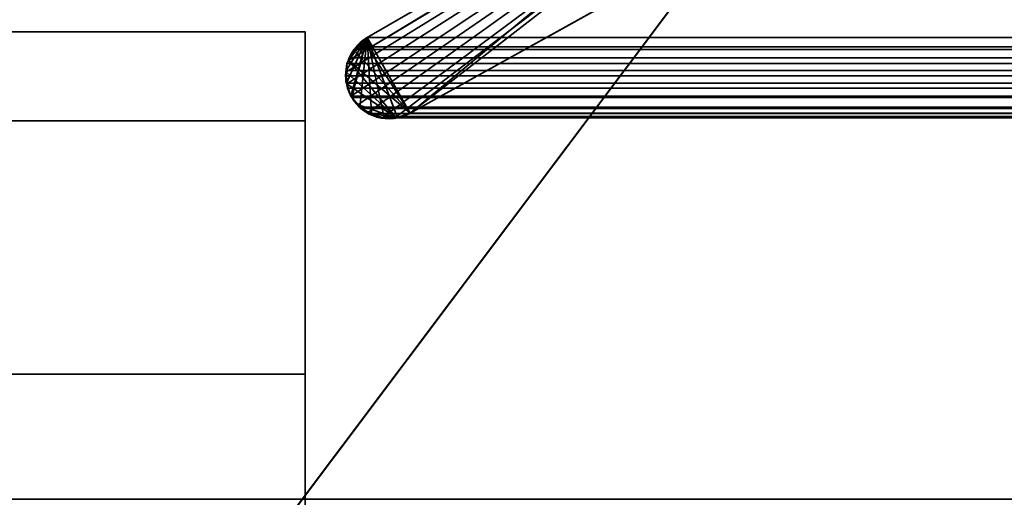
# Model space of a CAD drawing. Header units: millimetres. Extents: x -508 to 6708, y -115 to 193.
# Tile 44 of 256: x -308.44 to -300.01, y -8.98 to -4.9. Entities that reach past the tile are written whole.
import ezdxf

# ---------------------------------------------------------------- set-up
doc = ezdxf.new("R2010")
doc.units = ezdxf.units.MM
doc.layers.add('151', color=7, linetype='Continuous', true_color=0xffffff)

# ---------------------------------------------------------------- blocks, each defined once
blk = doc.blocks.new('UG_SURFACE_001')
at = {"layer": '151', "color": 252, "linetype": 'Continuous', "lineweight": 35}
for points in [[(507.5, -10, 2215.25), (507.5, 174.4, 2215.25), (-507.5, 174.4, 2215.25), (-507.5, -10, 2215.25)], [(-357.5, -10, 2065.2499), (-357.5, 174.4, 2065.2499), (357.5, 174.4, 2065.2499), (357.5, -10, 2065.2499)]]:
    blk.add_3dface(points, dxfattribs=at)
blk = doc.blocks.new('UG_SURFACE_066')
at = {"layer": '151', "color": 252, "linetype": 'Continuous', "lineweight": 35}
for points in [[(-309, -5.7612, 1195.8269), (-306, -5.7612, 1195.8269), (-306, -5, 1192), (-309, -5, 1192)], [(-306, -5, 1192), (-306, -5, 977), (-309, -5, 977), (-309, -5, 1090)], [(-309, -5, 1090), (-309, -5, 1192), (-306, -5, 1192)], [(-309, -5, 977), (-306, -5, 977), (-306, -5.7612, 973.1731), (-309, -5.7612, 973.1731)], [(-306, -5, 1192), (-306, -12.6224, 1188.7275), (-306, -13.1421, 1187.8272), (-306, -9.5, 1153)], [(-306, -7.9289, 969.9289), (-306, -5.7612, 973.1731), (-306, -5, 977)], [(-306, -9.5, 1153), (-306, -9.5, 1005), (-306, -5, 977), (-306, -5, 1192)], [(-306, -5, 977), (-306, -9.7929, 1004.2928), (-306, -10.1173, 1004.0761)], [(-306, -9.5, 1005), (-306, -9.5761, 1004.6173), (-306, -5, 977)], [(-306, -9.5761, 1004.6173), (-306, -9.7929, 1004.2928), (-306, -5, 977)], [(-306, -12.8349, 1190.75), (-306, -12.5137, 1189.7613), (-306, -5, 1192), (-306, -5.7612, 1195.8269)], [(-306, -12.5137, 1189.7613), (-306, -12.6224, 1188.7275), (-306, -5, 1192)], [(-306, -5, 977), (-306, -10.1173, 1004.0761), (-306, -10.5, 1003.9999), (-306, -7.9289, 969.9289)], [(-309, -7.9289, 1199.071), (-306, -7.9289, 1199.071), (-306, -5.7612, 1195.8269), (-309, -5.7612, 1195.8269)], [(-309, -5.7612, 973.1731), (-306, -5.7612, 973.1731), (-306, -7.9289, 969.9289), (-309, -7.9289, 969.9289)], [(-306, -5.7612, 1195.8269), (-306, -7.9289, 1199.071), (-306, -13.5305, 1191.5226), (-306, -12.8349, 1190.75)], [(-309, -11.1732, 1201.2388), (-306, -11.1732, 1201.2388), (-306, -7.9289, 1199.071), (-309, -7.9289, 1199.071)], [(-309, -7.9289, 969.9289), (-306, -7.9289, 969.9289), (-306, -11.1732, 967.7612), (-309, -11.1732, 967.7612)], [(-306, -7.9289, 969.9289), (-306, -12.5137, 979.7613), (-306, -12.6224, 978.7275)], [(-306, -11.1732, 967.7612), (-306, -7.9289, 969.9289), (-306, -13.1421, 977.8272), (-306, -13.9832, 977.2161)], [(-306, -12.8349, 980.75), (-306, -12.5137, 979.7613), (-306, -7.9289, 969.9289), (-306, -10.5, 1003.9999)], [(-306, -12.6224, 978.7275), (-306, -13.1421, 977.8272), (-306, -7.9289, 969.9289)], [(-306, -14.4802, 1191.9453), (-306, -13.5305, 1191.5226), (-306, -7.9289, 1199.071), (-306, -11.1732, 1201.2388)]]:
    blk.add_3dface(points, dxfattribs=at)
blk = doc.blocks.new('UG_SURFACE_081')
at = {"layer": '151', "color": 7, "linetype": 'Continuous', "lineweight": 35}
for points in [[(-309, -26, 2017), (309, -26, 2017), (309, 0, 2017), (-309, 0, 2017)], [(-309, -9), (-309, -2), (309, -2), (309, -9)]]:
    blk.add_3dface(points, dxfattribs=at)
blk = doc.blocks.new('UG_SURFACE_086')
at = {"layer": '151', "color": 252, "linetype": 'Continuous', "lineweight": 35}
for points in [[(-314.5, -21.92, 2021.75), (314.5, -21.92, 2021.75), (314.5, 13.42, 2021.75), (-314.5, 13.42, 2021.75)], [(-313, -21.92, 2020.2501), (-313, 13.42, 2020.2501), (313, 13.42, 2020.2501), (313, -21.92, 2020.2501)]]:
    blk.add_3dface(points, dxfattribs=at)
blk = doc.blocks.new('UG_SURFACE_089')
at = {"layer": '151', "color": 252, "linetype": 'Continuous', "lineweight": 35}
for points in [[(-297, 3.0145, -6.75), (-312, 3.0145, -6.75), (-312, -16.9528, -6.75), (312, -16.9528, -6.75)], [(-312, -16.9528, -7.75), (-312, 3.0145, -7.75), (-297, 3.0145, -7.75)], [(-297, 3.0145, -7.75), (297, 3.0145, -7.75), (-312, -16.9528, -7.75)], [(297, 3.0145, -7.75), (312, 3.0145, -7.75), (312, -16.9528, -7.75), (-312, -16.9528, -7.75)]]:
    blk.add_3dface(points, dxfattribs=at)
blk = doc.blocks.new('UG_SURFACE_092')
at = {"layer": '151', "color": 7, "linetype": 'Continuous', "lineweight": 35}
for points in [[(-297.7236, -1.597, -7.75), (-305.1005, -5.6975, -7.75), (-300.7098, -2.2961, -7.75), (-298.5944, -1.0688, -7.75)], [(-298.5944, -1.0688, 2005.8444), (-300.7098, -2.2961, 2007.9598), (-305.1005, -5.6975, 2012.3506), (-297.7236, -1.597, 2004.9736)], [(-297.7236, -1.597, 2004.9736), (-305.1005, -5.6975, 2012.3506), (-305.1005, -5.6975, -7.75), (-297.7236, -1.597, -7.75)], [(-305.6506, -5.3457, 2012.9006), (-305.6546, -5.3771, 2012.9046), (-305.6434, -5.4464, 2012.8934), (-300.7098, -2.2961, 2007.9598)], [(-300.7098, -2.2961, 2007.9598), (-305.6288, -5.2465, 2012.8789), (-305.6411, -5.2719, 2012.8911), (-305.6506, -5.3457, 2012.9006)], [(-300.7098, -2.2961, 2007.9598), (-305.6434, -5.4464, 2012.8934), (-305.6373, -5.4839, 2012.8872), (-305.6078, -5.5523, 2012.8577)], [(-305.6288, -5.2465, 2012.8789), (-300.7098, -2.2961, 2007.9598), (-301.6825, -2.8586, 2008.9326)], [(-305.6078, -5.5523, 2012.8577), (-305.5471, -5.6262, 2012.7971), (-300.7098, -2.2961, 2007.9598)], [(-305.5471, -5.6262, 2012.7971), (-305.5221, -5.6566, 2012.7721), (-305.4582, -5.6873, 2012.7082), (-300.7098, -2.2961, 2007.9598)], [(-300.7098, -2.2961, 2007.9598), (-305.4582, -5.6873, 2012.7082), (-305.3539, -5.7372, 2012.604), (-305.3413, -5.7364, 2012.5914)], [(-300.7098, -2.2961, 2007.9598), (-305.3413, -5.7364, 2012.5914), (-305.2199, -5.728, 2012.4698)], [(-305.2199, -5.728, 2012.4698), (-305.1594, -5.7238, 2012.4094), (-305.1005, -5.6975, 2012.3506), (-300.7098, -2.2961, 2007.9598)], [(-301.6825, -2.8586, -7.75), (-301.6368, -2.8237, -7.75), (-300.7098, -2.2961, -7.75), (-305.1005, -5.6975, -7.75)], [(-301.6825, -2.8586, 2008.9326), (-305.4683, -5.0486, 2012.7182), (-305.5006, -5.0777, 2012.7506), (-305.6288, -5.2465, 2012.8789)], [(-305.4992, -5.0763, -7.75), (-305.4683, -5.0486, -7.75), (-301.6825, -2.8586, -7.75), (-305.1005, -5.6975, -7.75)], [(-305.4683, -5.0486, 2012.7182), (-301.6825, -2.8586, 2008.9326), (-301.6825, -2.8586, -7.75), (-305.4683, -5.0486, -7.75)], [(-305.4992, -5.0763, -7.75), (-305.5006, -5.0777, 2012.7506), (-305.4683, -5.0486, 2012.7182)], [(-305.4683, -5.0486, 2012.7182), (-305.4683, -5.0486, -7.75), (-305.4992, -5.0763, -7.75)], [(-305.5006, -5.0777, 2012.7506), (-305.582, -5.1509, 2012.8319), (-305.5834, -5.1522, 2012.8334), (-305.6288, -5.2465, 2012.8789)], [(-305.5006, -5.0777, 2012.7506), (-305.4992, -5.0763, -7.75), (-305.5821, -5.1507, -7.75)], [(-305.5821, -5.1507, -7.75), (-305.4992, -5.0763, -7.75), (-305.1005, -5.6975, -7.75)], [(-305.5821, -5.1507, -7.75), (-305.582, -5.1509, 2012.8319), (-305.5006, -5.0777, 2012.7506)], [(-305.5827, -5.1512, -7.75), (-305.6288, -5.2465, 2012.8789), (-305.5834, -5.1522, 2012.8334)], [(-305.5827, -5.1512, -7.75), (-305.6282, -5.2453, -7.75), (-305.6288, -5.2465, 2012.8789)], [(-305.1005, -5.6975, -7.75), (-305.6282, -5.2453, -7.75), (-305.5827, -5.1512, -7.75), (-305.5821, -5.1507, -7.75)], [(-305.5834, -5.1522, 2012.8334), (-305.582, -5.1509, 2012.8319), (-305.5821, -5.1507, -7.75), (-305.5827, -5.1512, -7.75)], [(-305.6458, -5.3454, -7.75), (-305.6506, -5.3457, 2012.9006), (-305.6411, -5.2719, 2012.8911)], [(-305.6458, -5.3454, -7.75), (-305.6411, -5.2719, -7.75), (-305.6282, -5.2453, -7.75), (-305.2202, -5.7371, -7.75)], [(-305.6411, -5.2719, 2012.8911), (-305.6411, -5.2719, -7.75), (-305.6458, -5.3454, -7.75)], [(-305.6288, -5.2465, 2012.8789), (-305.6282, -5.2453, -7.75), (-305.6411, -5.2719, -7.75)], [(-305.6411, -5.2719, -7.75), (-305.6411, -5.2719, 2012.8911), (-305.6288, -5.2465, 2012.8789)], [(-305.6282, -5.2453, -7.75), (-305.1005, -5.6975, -7.75), (-305.2202, -5.7371, -7.75)], [(-305.6434, -5.4464, 2012.8934), (-305.6546, -5.3771, 2012.9046), (-305.6458, -5.3454, -7.75)], [(-305.6546, -5.3771, 2012.9046), (-305.6506, -5.3457, 2012.9006), (-305.6458, -5.3454, -7.75)], [(-305.6458, -5.3454, -7.75), (-305.651, -5.4241, -7.75), (-305.6434, -5.4464, 2012.8934)], [(-305.2202, -5.7371, -7.75), (-305.6435, -5.4464, -7.75), (-305.651, -5.4241, -7.75), (-305.6458, -5.3454, -7.75)], [(-305.651, -5.4241, -7.75), (-305.6435, -5.4464, -7.75), (-305.6434, -5.4464, 2012.8934)], [(-305.6435, -5.4464, -7.75), (-305.6078, -5.5523, -7.75), (-305.6078, -5.5523, 2012.8577)], [(-305.6078, -5.5523, 2012.8577), (-305.6373, -5.4839, 2012.8872), (-305.6435, -5.4464, -7.75)], [(-305.6373, -5.4839, 2012.8872), (-305.6434, -5.4464, 2012.8934), (-305.6435, -5.4464, -7.75)], [(-305.2202, -5.7371, -7.75), (-305.5442, -5.6258, -7.75), (-305.6078, -5.5523, -7.75), (-305.6435, -5.4464, -7.75)], [(-305.6078, -5.5523, -7.75), (-305.5442, -5.6258, -7.75), (-305.5471, -5.6262, 2012.7971)], [(-305.5471, -5.6262, 2012.7971), (-305.6078, -5.5523, 2012.8577), (-305.6078, -5.5523, -7.75)], [(-305.5221, -5.6566, 2012.7721), (-305.5471, -5.6262, 2012.7971), (-305.5442, -5.6258, -7.75)], [(-305.5442, -5.6258, -7.75), (-305.5071, -5.6686, -7.75), (-305.5221, -5.6566, 2012.7721)], [(-305.4582, -5.693, -7.75), (-305.5071, -5.6686, -7.75), (-305.5442, -5.6258, -7.75), (-305.2202, -5.7371, -7.75)], [(-305.4582, -5.6873, 2012.7082), (-305.5221, -5.6566, 2012.7721), (-305.5071, -5.6686, -7.75)], [(-305.5071, -5.6686, -7.75), (-305.4582, -5.693, -7.75), (-305.4582, -5.6873, 2012.7082)], [(-305.3539, -5.7372, 2012.604), (-305.4582, -5.6873, 2012.7082), (-305.4582, -5.693, -7.75)], [(-305.4582, -5.693, -7.75), (-305.3843, -5.7299, -7.75), (-305.3539, -5.7372, 2012.604)], [(-305.4582, -5.693, -7.75), (-305.2202, -5.7371, -7.75), (-305.2321, -5.7411, -7.75), (-305.3407, -5.7331, -7.75)], [(-305.3407, -5.7331, -7.75), (-305.3843, -5.7299, -7.75), (-305.4582, -5.693, -7.75)], [(-305.3843, -5.7299, -7.75), (-305.3407, -5.7331, -7.75), (-305.3413, -5.7364, 2012.5914)], [(-305.3413, -5.7364, 2012.5914), (-305.3539, -5.7372, 2012.604), (-305.3843, -5.7299, -7.75)], [(-305.2199, -5.728, 2012.4698), (-305.3413, -5.7364, 2012.5914), (-305.3407, -5.7331, -7.75)], [(-305.3407, -5.7331, -7.75), (-305.2321, -5.7411, -7.75), (-305.2199, -5.728, 2012.4698)], [(-305.2321, -5.7411, -7.75), (-305.2202, -5.7371, -7.75), (-305.2199, -5.728, 2012.4698)], [(-305.2202, -5.7371, -7.75), (-305.1005, -5.6975, -7.75), (-305.1005, -5.6975, 2012.3506)], [(-305.1005, -5.6975, 2012.3506), (-305.1594, -5.7238, 2012.4094), (-305.2202, -5.7371, -7.75)], [(-305.1594, -5.7238, 2012.4094), (-305.2199, -5.728, 2012.4698), (-305.2202, -5.7371, -7.75)]]:
    blk.add_3dface(points, dxfattribs=at)
blk = doc.blocks.new('UG_SURFACE_093')
at = {"layer": '151', "color": 7, "linetype": 'Continuous', "lineweight": 35}
for points in [[(-297.7236, -1.597, 2004.9736), (-305.1005, -5.6975, 2012.3506), (-300.7098, -2.2961, 2007.9598), (-298.5944, -1.0688, 2005.8444)], [(297.7236, -1.597, 2004.9736), (305.1005, -5.6975, 2012.3506), (-305.1005, -5.6975, 2012.3506), (-297.7236, -1.597, 2004.9736)], [(-300.7098, -2.2961, 2007.9598), (-305.1005, -5.6975, 2012.3506), (-301.6818, -2.8582, 2008.9319)], [(-305.4683, -5.0486, 2012.7182), (-301.6825, -2.8586, 2008.9326), (-305.1005, -5.6975, 2012.3506)], [(305.4683, -5.0486, 2012.7182), (301.6825, -2.8586, 2008.9326), (-301.6825, -2.8586, 2008.9326), (-305.4683, -5.0486, 2012.7182)], [(-301.6825, -2.8586, 2008.9326), (-301.6818, -2.8582, 2008.9319), (-305.1005, -5.6975, 2012.3506)], [(-305.6444, -5.4404, 2012.8944), (-305.6546, -5.3771, 2012.9046), (-305.6487, -5.3313, 2012.8987), (-305.4683, -5.0486, 2012.7182)], [(-305.4683, -5.0486, 2012.7182), (-305.6487, -5.3313, 2012.8987), (-305.6411, -5.2719, 2012.8911), (-305.618, -5.224, 2012.8679)], [(-305.6078, -5.5523, 2012.8577), (-305.6373, -5.4839, 2012.8872), (-305.6444, -5.4404, 2012.8944), (-305.4683, -5.0486, 2012.7182)], [(-305.5561, -5.1276, 2012.8059), (-305.4683, -5.0486, 2012.7182), (-305.618, -5.224, 2012.8679)], [(-305.4683, -5.0486, 2012.7182), (-305.6001, -5.5617, 2012.85), (-305.6078, -5.5523, 2012.8577)], [(-305.531, -5.6458, 2012.7809), (-305.6001, -5.5617, 2012.85), (-305.4683, -5.0486, 2012.7182)], [(305.4683, -5.0486, 2012.7182), (-305.4683, -5.0486, 2012.7182), (-305.5561, -5.1276, 2012.8059), (305.5561, -5.1276, 2012.8059)], [(-305.4683, -5.0486, 2012.7182), (-305.4315, -5.7001, 2012.6815), (-305.5221, -5.6566, 2012.7721), (-305.531, -5.6458, 2012.7809)], [(-305.1005, -5.6975, 2012.3506), (-305.1594, -5.7238, 2012.4094), (-305.2123, -5.7275, 2012.4624), (-305.4683, -5.0486, 2012.7182)], [(-305.2123, -5.7275, 2012.4624), (-305.3239, -5.7352, 2012.574), (-305.4683, -5.0486, 2012.7182)], [(-305.3239, -5.7352, 2012.574), (-305.3539, -5.7372, 2012.604), (-305.4315, -5.7001, 2012.6815), (-305.4683, -5.0486, 2012.7182)], [(-305.618, -5.224, 2012.8679), (-305.5834, -5.1522, 2012.8334), (-305.5561, -5.1276, 2012.8059)], [(305.5834, -5.1522, 2012.8334), (305.5561, -5.1276, 2012.8059), (-305.5561, -5.1276, 2012.8059), (-305.5834, -5.1522, 2012.8334)], [(305.6411, -5.2719, 2012.8911), (305.618, -5.224, 2012.8679), (-305.618, -5.224, 2012.8679), (-305.6411, -5.2719, 2012.8911)], [(-305.618, -5.224, 2012.8679), (305.618, -5.224, 2012.8679), (305.5834, -5.1522, 2012.8334)], [(-305.5834, -5.1522, 2012.8334), (-305.618, -5.224, 2012.8679), (305.5834, -5.1522, 2012.8334)], [(-305.6411, -5.2719, 2012.8911), (-305.6487, -5.3313, 2012.8987), (305.6487, -5.3313, 2012.8987)], [(-305.6411, -5.2719, 2012.8911), (305.6487, -5.3313, 2012.8987), (305.6411, -5.2719, 2012.8911)], [(305.6546, -5.3771, 2012.9046), (-305.6487, -5.3313, 2012.8987), (-305.6546, -5.3771, 2012.9046)], [(-305.6546, -5.3771, 2012.9046), (-305.6444, -5.4404, 2012.8944), (305.6444, -5.4404, 2012.8944), (305.6546, -5.3771, 2012.9046)], [(305.6546, -5.3771, 2012.9046), (305.6487, -5.3313, 2012.8987), (-305.6487, -5.3313, 2012.8987)], [(305.6444, -5.4404, 2012.8944), (-305.6444, -5.4404, 2012.8944), (-305.6373, -5.4839, 2012.8872)], [(305.6373, -5.4839, 2012.8872), (305.6444, -5.4404, 2012.8944), (-305.6373, -5.4839, 2012.8872)], [(-305.6373, -5.4839, 2012.8872), (-305.6078, -5.5523, 2012.8577), (305.6078, -5.5523, 2012.8577), (305.6373, -5.4839, 2012.8872)], [(305.6078, -5.5523, 2012.8577), (-305.6078, -5.5523, 2012.8577), (-305.6001, -5.5617, 2012.85), (305.6001, -5.5617, 2012.85)], [(305.6001, -5.5617, 2012.85), (-305.6001, -5.5617, 2012.85), (-305.531, -5.6458, 2012.7809), (305.531, -5.6458, 2012.7809)], [(305.5221, -5.6566, 2012.7721), (-305.531, -5.6458, 2012.7809), (-305.5221, -5.6566, 2012.7721)], [(305.5221, -5.6566, 2012.7721), (305.531, -5.6458, 2012.7809), (-305.531, -5.6458, 2012.7809)], [(-305.5221, -5.6566, 2012.7721), (-305.4315, -5.7001, 2012.6815), (305.4315, -5.7001, 2012.6815), (305.5221, -5.6566, 2012.7721)], [(305.4315, -5.7001, 2012.6815), (-305.4315, -5.7001, 2012.6815), (-305.3539, -5.7372, 2012.604)], [(305.3539, -5.7372, 2012.604), (305.4315, -5.7001, 2012.6815), (-305.3539, -5.7372, 2012.604)], [(305.3239, -5.7352, 2012.574), (-305.3239, -5.7352, 2012.574), (-305.2123, -5.7275, 2012.4624), (305.2123, -5.7275, 2012.4624)], [(305.1594, -5.7238, 2012.4094), (-305.2123, -5.7275, 2012.4624), (-305.1594, -5.7238, 2012.4094)], [(305.1594, -5.7238, 2012.4094), (305.2123, -5.7275, 2012.4624), (-305.2123, -5.7275, 2012.4624)], [(-305.1594, -5.7238, 2012.4094), (305.1005, -5.6975, 2012.3506), (305.1594, -5.7238, 2012.4094)], [(-305.1594, -5.7238, 2012.4094), (-305.1005, -5.6975, 2012.3506), (305.1005, -5.6975, 2012.3506)], [(-305.3539, -5.7372, 2012.604), (-305.3239, -5.7352, 2012.574), (305.3239, -5.7352, 2012.574), (305.3539, -5.7372, 2012.604)]]:
    blk.add_3dface(points, dxfattribs=at)

msp = doc.modelspace()

# ---------------------------------------------------------------- linework, layer by layer
at = {"layer": '151', "color": 253, "linetype": 'Continuous', "lineweight": -3}
for p, q in [((-297.7236, -1.597, 2004.9736), (-305.1005, -5.6975, 2012.3505)), ((-305.1005, -5.6975, 2012.3505), (-297.7236, -1.597, 2004.9736)), ((-297.7236, -1.597, -7.75), (-305.1005, -5.6975, -7.75)), ((-305.4683, -5.0486, 2012.7183), (-301.6825, -2.8586, 2008.9325)), ((-305.4683, -5.0486, -7.75), (-301.6825, -2.8586, -7.75)), ((-305.4683, -5.0486, 2012.7183), (-301.6825, -2.8586, 2008.9325)), ((-306, -5, 1192), (-309, -5, 1192)), ((-306, -5, 977), (-309, -5, 977)), ((-306, -5, 1192), (-306, -5, 977)), ((-305.4683, -5.0486, 2012.7183), (-305.4683, -5.0486, -7.75)), ((305.4683, -5.0486, 2012.7183), (-305.4683, -5.0486, 2012.7183)), ((-305.6078, -5.5523, 2012.8578), (-305.6078, -5.5523, -7.75)), ((305.6078, -5.5523, 2012.8578), (-305.6078, -5.5523, 2012.8578)), ((-305.1005, -5.6975, 2012.3505), (-305.1005, -5.6975, -7.75)), ((305.1005, -5.6975, 2012.3505), (-305.1005, -5.6975, 2012.3505))]:
    msp.add_line(p, q, dxfattribs=at)
at = {"layer": '151', "color": 253, "linetype": 'Continuous', "lineweight": -3, "extrusion": (-1, 0, 0)}
for centre, start, end in [((15, 977, 306), 180, 0), ((15, 1192, 306), 0, 180)]:
    msp.add_arc(centre, 10, start, end, dxfattribs=at)
at = {"layer": '151', "color": 253, "linetype": 'Continuous', "lineweight": -3}
for points in [[(-305.4683, -5.0486, 2012.7183), (-305.6442, -5.1502, 2012.8942), (-305.7065, -5.3746, 2012.9565), (-305.6078, -5.5523, 2012.8578)], [(-305.4683, -5.0486, -7.75), (-305.6442, -5.1502, -7.75), (-305.7065, -5.3746, -7.75), (-305.6078, -5.5523, -7.75)], [(-305.4683, -5.0486, 2012.7183), (-305.6442, -5.1502, 2012.8942), (-305.7065, -5.3746, 2012.9565), (-305.6078, -5.5523, 2012.8578)], [(-305.6078, -5.5523, -7.75), (-305.508, -5.7325, -7.75), (-305.2807, -5.7973, -7.75), (-305.1005, -5.6975, -7.75)], [(-305.6078, -5.5523, 2012.8578), (-305.508, -5.7325, 2012.758), (-305.2807, -5.7973, 2012.5307), (-305.1005, -5.6975, 2012.3505)], [(-305.6078, -5.5523, 2012.8578), (-305.508, -5.7325, 2012.758), (-305.2807, -5.7973, 2012.5307), (-305.1005, -5.6975, 2012.3505)]]:
    msp.add_open_spline(points, degree=3, dxfattribs=at)

# ---------------------------------------------------------------- block references
for name in ['UG_SURFACE_001', 'UG_SURFACE_089', 'UG_SURFACE_086', 'UG_SURFACE_092', 'UG_SURFACE_093', 'UG_SURFACE_081', 'UG_SURFACE_066']:
    msp.add_blockref(name, (0, 0), dxfattribs=at)

doc.saveas('drawing.dxf')
